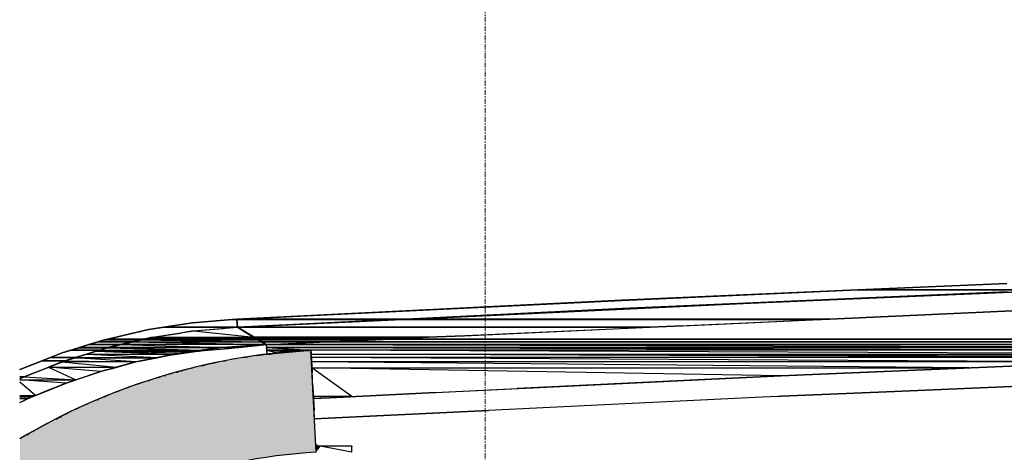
# Model space of a CAD drawing. Header units: millimetres. Extents: x 61846 to 198573, y 13020 to 52988.
# Tile 84 of 150: x 130941 to 133349, y 26126 to 27184. Entities that reach past the tile are written whole.
import ezdxf

# ---------------------------------------------------------------- set-up
doc = ezdxf.new("R2010")
doc.units = ezdxf.units.MM
doc.linetypes.add('Grid Line', pattern=[22.225, 12.7, -3.175, 3.175, -3.175])
for name, color, linetype, lineweight in [('A-COLS', 52, 'Continuous', 35), ('A-ROOF', 132, 'Continuous', 35), ('S-BEAM', 12, 'Continuous', 35), ('S-GRID', 1, 'Continuous', 18)]:
    doc.layers.add(name, color=color, linetype=linetype, lineweight=lineweight)

# ---------------------------------------------------------------- blocks, each defined once
blk = doc.blocks.new('28_PBT_SF_toneeltoren_dakboog_28_PBT_SF_toneeltoren_dakboog as R_2584242 - 28_PBT_SF_toneeltoren_dakboog_28_PBT_SF_toneeltoren_dakboog as R_2584242-313469-GZ lierenkamer 1')
at = {"layer": 'S-BEAM', "color": 250, "lineweight": 25}
for p, q in [((66522.9, 26207.5), (66525.3, 26208.6)), ((66525.3, 26208.6), (66522.9, 26207.5))]:
    blk.add_line(p, q, dxfattribs=at)
blk = doc.blocks.new('28_PBT_SF_toneeltoren_dakboog_28_PBT_SF_toneeltoren_dakboog as R_2584242 - 28_PBT_SF_toneeltoren_dakboog_28_PBT_SF_toneeltoren_dakboog as R_2584242-313473-GZ lierenkamer 1')
blk.add_blockref('28_PBT_SF_toneeltoren_dakboog_28_PBT_SF_toneeltoren_dakboog as R_2584242 - 28_PBT_SF_toneeltoren_dakboog_28_PBT_SF_toneeltoren_dakboog as R_2584242-313469-GZ lierenkamer 1', (0, 0))
blk = doc.blocks.new('28_PBT_SC_staal_H-profiel_gekromd_dak toneeltoren_S355_HE200B_betondak_as 20_3526686 - 28_PBT_SC_staal_H-profiel_gekromd_dak toneeltoren_S355_HE200B_betondak_as 20_3526686-313694-GZ lierenkamer 1')
at = {"layer": 'A-COLS', "color": 250, "lineweight": 25}
for p, q in [((67156, 26142.3), (67156.1, 26144)), ((67159.3, 26142.3), (67156.1, 26144)), ((67156.5, 26132.7), (67159.3, 26142.3)), ((67156.6, 26129.8), (67162.7, 26141.2)), ((67156.7, 26128.7), (67166.3, 26140.8)), ((67162.7, 26141.2), (67159.3, 26142.3)), ((67166.3, 26140.8), (67162.7, 26141.2)), ((67243.8, 26140.8), (67166.3, 26140.8)), ((67243.8, 26125.9), (67166.3, 26140.8)), ((67243.8, 26125.9), (67243.8, 26140.8)), ((67243.8, 26140.8), (67243.8, 26139.3))]:
    blk.add_line(p, q, dxfattribs=at)
blk = doc.blocks.new('28_PBT_SC_staal_H-profiel_gekromd_dak toneeltoren_S355_HE200B_betondak_as 20_3526686 - 28_PBT_SC_staal_H-profiel_gekromd_dak toneeltoren_S355_HE200B_betondak_as 20_3526686-313698-GZ lierenkamer 1')
blk.add_blockref('28_PBT_SC_staal_H-profiel_gekromd_dak toneeltoren_S355_HE200B_betondak_as 20_3526686 - 28_PBT_SC_staal_H-profiel_gekromd_dak toneeltoren_S355_HE200B_betondak_as 20_3526686-313694-GZ lierenkamer 1', (0, 0))
blk = doc.blocks.new('28_PBT_SF_toneeltoren_dakboog_28_PBT_SF_toneeltoren_dakboog as K_20 - 28_PBT_SF_toneeltoren_dakboog_28_PBT_SF_toneeltoren_dakboog as K_20-332820-GZ lierenkamer 1')
at = {"layer": 'S-BEAM', "lineweight": 25}
blk.add_hatch(color=5, dxfattribs=at).paths.add_polyline_path([(66432.2, 25855.7), (66499.3, 25905.4), (66606.9, 25970.3), (66703.9, 26018.2), (66813.1, 26060.3), (66925.5, 26092.5), (67040.4, 26114.4), (67156.8, 26125.9), (67143.5, 26375.5), (67005.2, 26361.9), (66866.4, 26335.3), (66734.9, 26297.8), (66605.2, 26247.9), (66480.4, 26186.5), (66432.2, 26157.2), (66432.2, 25882.6)])
at = {"layer": 'S-BEAM', "color": 250, "lineweight": 25}
blk.add_line((67156.8, 26125.9), (67143.5, 26375.5), dxfattribs=at)
for radius, end in [(1549, 120.857), (1299, 127.6985)]:
    blk.add_arc((67225.9, 24828.7), radius, 93.0503, end, dxfattribs=at)
blk = doc.blocks.new('TadP_A_CON_CONSTRUCTIE_rvt-3-GZ lierenkamer 1')
at = {"layer": 'A-COLS', "color": 10, "lineweight": 18}
blk.add_blockref('28_PBT_SC_staal_H-profiel_gekromd_dak toneeltoren_S355_HE200B_betondak_as 20_3526686 - 28_PBT_SC_staal_H-profiel_gekromd_dak toneeltoren_S355_HE200B_betondak_as 20_3526686-313698-GZ lierenkamer 1', (0, 0), dxfattribs=at)
at = {"layer": 'S-BEAM', "color": 10, "lineweight": 18}
for name in ['28_PBT_SF_toneeltoren_dakboog_28_PBT_SF_toneeltoren_dakboog as K_20 - 28_PBT_SF_toneeltoren_dakboog_28_PBT_SF_toneeltoren_dakboog as K_20-332820-GZ lierenkamer 1', '28_PBT_SF_toneeltoren_dakboog_28_PBT_SF_toneeltoren_dakboog as R_2584242 - 28_PBT_SF_toneeltoren_dakboog_28_PBT_SF_toneeltoren_dakboog as R_2584242-313473-GZ lierenkamer 1']:
    blk.add_blockref(name, (0, 0), dxfattribs=at)
blk = doc.blocks.new('27_NOAHH_Dak_Dak-x 2803383 - 21_10_Baksteen wit halfsteens-162754-GZ lierenkamer 1')
at = {"layer": 'A-ROOF', "color": 250, "lineweight": 25}
for p, q in [((66854, 26442.7), (66746.2, 26425.9)), ((66854, 26442.7), (66784.1, 26431.8)), ((66784.1, 26431.8), (66854, 26442.7)), ((66962.7, 26451.7), (66854, 26442.7)), ((66950.8, 26450.7), (66854, 26442.7)), ((66854, 26442.7), (66950.8, 26450.7)), ((66962.7, 26451.7), (66950.8, 26450.7)), ((66950.8, 26450.7), (66962.7, 26451.7)), ((66950.8, 26450.7), (66962.8, 26450.7)), ((66962.8, 26450.7), (66950.8, 26450.7)), ((66962.7, 26451.7), (66963.7, 26431.7)), ((66962.8, 26450.7), (66963.7, 26431.8)), ((66962.8, 26450.7), (66963.7, 26431.8)), ((66746.2, 26425.9), (66639.8, 26401.3)), ((66746.2, 26425.9), (66647, 26402.9)), ((66647, 26402.9), (66746.2, 26425.9)), ((66784.1, 26431.8), (66746.2, 26425.9)), ((66746.2, 26425.9), (66784.1, 26431.8)), ((66750, 26405.9), (66856.4, 26422.7)), ((66784.1, 26431.8), (66963.7, 26431.8)), ((66963.7, 26431.8), (66784.1, 26431.8)), ((66856.4, 26422.7), (66963.7, 26431.7)), ((66639.8, 26401.3), (66535.6, 26369)), ((66600.6, 26389.1), (66577.7, 26382)), ((66577.7, 26382), (66600.6, 26389.1)), ((66622.6, 26395.9), (66600.6, 26389.1)), ((66600.6, 26389.1), (66622.6, 26395.9)), ((66600.6, 26389.1), (66677.6, 26389.1)), ((66677.6, 26389.1), (66600.6, 26389.1)), ((66637.9, 26400.7), (66622.6, 26395.9)), ((66622.6, 26395.9), (66637.9, 26400.7)), ((66622.6, 26395.9), (66706.9, 26395.9)), ((66706.9, 26395.9), (66622.6, 26395.9)), ((66639.8, 26401.3), (66638, 26400.7)), ((66638, 26400.7), (66639.8, 26401.3)), ((66638, 26400.7), (66727.4, 26400.7)), ((66727.4, 26400.7), (66638, 26400.7)), ((66647, 26402.9), (66639.8, 26401.3)), ((66639.8, 26401.3), (66647, 26402.9)), ((66645.2, 26381.6), (66750, 26405.9)), ((66647, 26402.9), (66737.1, 26402.9)), ((66737.1, 26402.9), (66647, 26402.9)), ((66706.9, 26395.9), (66727.4, 26400.7)), ((66727.4, 26400.7), (66706.9, 26395.9)), ((66746.7, 26405.2), (66750, 26405.9)), ((66750, 26405.9), (66746.7, 26405.2)), ((66750, 26405.9), (66757.3, 26407.1)), ((66757.3, 26407.1), (66750, 26405.9)), ((66535.6, 26369), (66434, 26329.2)), ((66535.6, 26369), (66506.9, 26357.8)), ((66506.9, 26357.8), (66535.6, 26369)), ((66556.6, 26375.5), (66535.6, 26369)), ((66535.6, 26369), (66556.6, 26375.5)), ((66542.3, 26349.7), (66645.2, 26381.6)), ((66576.7, 26381.7), (66556.6, 26375.5)), ((66556.6, 26375.5), (66576.7, 26381.7)), ((66556.6, 26375.5), (66625.6, 26375.5)), ((66625.6, 26375.5), (66556.6, 26375.5)), ((66577.2, 26381.9), (66576.7, 26381.7)), ((66576.7, 26381.7), (66577.2, 26381.9)), ((66576.7, 26381.7), (66645.8, 26381.7)), ((66645.8, 26381.7), (66576.7, 26381.7)), ((66577.7, 26382), (66577.2, 26381.9)), ((66577.2, 26381.9), (66577.7, 26382)), ((66577.2, 26381.9), (66646.4, 26381.9)), ((66646.4, 26381.9), (66577.2, 26381.9)), ((66577.7, 26382), (66647.1, 26382)), ((66647.1, 26382), (66577.7, 26382)), ((66486.7, 26349.8), (66434, 26329.2)), ((66434, 26329.2), (66486.7, 26349.8)), ((66442.1, 26310.5), (66542.3, 26349.7)), ((66506.9, 26357.8), (66486.7, 26349.8)), ((66486.7, 26349.8), (66506.9, 26357.8)), ((66486.7, 26349.8), (66542.8, 26349.8)), ((66542.8, 26349.8), (66486.7, 26349.8)), ((66506.9, 26357.8), (66568.2, 26357.8)), ((66568.2, 26357.8), (66506.9, 26357.8)), ((66434, 26329.2), (66432.2, 26328.4)), ((66434, 26329.2), (66432.2, 26328.4)), ((66432.2, 26328.4), (66434, 26329.2)), ((66432.2, 26310.6), (66442.4, 26310.6)), ((66442.4, 26310.6), (66432.2, 26310.6)), ((66432.2, 26305.8), (66442.1, 26310.5))]:
    blk.add_line(p, q, dxfattribs=at)
blk = doc.blocks.new('27_NOAHH_Dak_Dak-x 2803383 - 21_10_Hout-162750-GZ lierenkamer 1')
at = {"layer": 'A-ROOF', "color": 250, "lineweight": 25}
for p, q in [((66752.4, 26406.3), (66824.4, 26417.6)), ((66757.3, 26407.1), (66856.4, 26422.7)), ((66757.3, 26407.1), (66856.4, 26422.7)), ((66757.3, 26407.1), (66824.4, 26417.6)), ((66856.4, 26422.7), (66824.4, 26417.6)), ((66856.4, 26422.7), (66963.7, 26431.7)), ((66856.4, 26422.7), (66963.7, 26431.7)), ((66856.4, 26422.7), (66929, 26428.8)), ((66856.4, 26422.7), (66929, 26428.8)), ((66856.4, 26422.7), (67004.5, 26407.1)), ((66963.7, 26431.7), (66929, 26428.8)), ((66963.7, 26431.7), (66976.9, 26423.7)), ((66963.7, 26431.7), (67001.8, 26408.7)), ((66977.9, 26423.1), (66976.9, 26423.7)), ((67006.5, 26405.9), (66976.9, 26423.7)), ((66976.9, 26423.7), (67003, 26408)), ((66977.9, 26423.1), (66979.1, 26422.4)), ((67007.7, 26405.2), (66977.9, 26423.1)), ((66979.1, 26422.4), (67027, 26393.6)), ((67007.7, 26405.2), (66979.1, 26422.4)), ((67011.4, 26402.9), (66979.1, 26422.4)), ((66646.5, 26381.9), (66677.7, 26389.1)), ((66677.7, 26389.1), (66647.1, 26382)), ((66655.2, 26383.9), (66737.1, 26402.9)), ((66655.2, 26383.9), (66677.7, 26389.1)), ((66655.2, 26383.9), (66674.9, 26388.5)), ((66745.9, 26405), (66674.9, 26388.5)), ((66737.1, 26402.9), (66674.9, 26388.5)), ((66677.7, 26389.1), (66737.1, 26402.9)), ((66737.1, 26402.9), (66677.7, 26389.1)), ((66677.7, 26389.1), (66733.9, 26402.2)), ((66727.5, 26400.7), (66677.7, 26389.1)), ((66706.9, 26395.9), (66677.7, 26389.1)), ((66706.9, 26395.9), (66677.7, 26389.1)), ((67034.3, 26389.1), (66677.7, 26389.1)), ((66677.7, 26389.1), (66927.3, 26382.4)), ((66677.7, 26389.1), (66924.5, 26382)), ((66706.9, 26395.9), (66727.4, 26400.7)), ((66727.5, 26400.7), (66706.9, 26395.9)), ((66706.9, 26395.9), (66727.4, 26400.7)), ((66727.4, 26400.7), (66706.9, 26395.9)), ((66706.9, 26395.9), (66727.4, 26400.7)), ((66706.9, 26395.9), (67023, 26395.9)), ((66706.9, 26395.9), (67034.3, 26389.1)), ((66727.5, 26400.7), (66733.9, 26402.2)), ((66727.5, 26400.7), (67015.1, 26400.7)), ((66727.5, 26400.7), (67023, 26395.9)), ((66733.9, 26402.2), (66737.1, 26402.9)), ((66733.9, 26402.2), (67012.6, 26402.2)), ((66733.9, 26402.2), (67015.2, 26400.7)), ((66746.7, 26405.2), (66737.1, 26402.9)), ((66745.9, 26405), (66737.1, 26402.9)), ((66737.1, 26402.9), (67011.3, 26402.9)), ((66737.1, 26402.9), (67012.6, 26402.2)), ((66749, 26405.7), (66745.9, 26405)), ((66746.7, 26405.2), (66745.9, 26405)), ((66746.7, 26405.2), (66757.3, 26407.1)), ((66746.7, 26405.2), (66750, 26405.9)), ((66750, 26405.9), (66746.7, 26405.2)), ((66749, 26405.7), (66746.7, 26405.2)), ((66746.7, 26405.2), (67007.6, 26405.2)), ((66746.7, 26405.2), (67011.4, 26402.9)), ((66750, 26405.9), (66749, 26405.7)), ((66757.3, 26407.1), (66750, 26405.9)), ((66750, 26405.9), (66752.4, 26406.3)), ((66750, 26405.9), (66752.4, 26406.3)), ((66757.3, 26407.1), (66752.4, 26406.3)), ((66757.3, 26407.1), (67007.6, 26405.2)), ((66757.3, 26407.1), (67004.5, 26407.1)), ((67034.4, 26389.1), (66927.3, 26382.4)), ((66927.3, 26382.4), (67034.4, 26389.1)), ((67034.4, 26389.1), (66960.2, 26384.5)), ((66960.2, 26384.5), (67034.4, 26389.1)), ((67011.4, 26402.9), (67034.4, 26389.1)), ((67011.4, 26402.9), (67027, 26393.6)), ((67023, 26396), (67015.2, 26400.7)), ((67015.2, 26400.7), (67023, 26396)), ((67015.2, 26400.7), (67023, 26396)), ((67023, 26396), (67015.2, 26400.7)), ((67023, 26396), (67015.2, 26400.7)), ((67034.4, 26389.1), (67025.9, 26394.2)), ((67034.4, 26389.1), (67027, 26393.6)), ((67034.4, 26389.1), (67028.1, 26392.9)), ((66542.3, 26349.7), (66645.2, 26381.6)), ((66542.3, 26349.7), (66594.8, 26366)), ((66594.8, 26366), (66568.3, 26357.8)), ((66573.1, 26359.2), (66645.2, 26381.6)), ((66573.1, 26359.2), (66645.2, 26381.6)), ((66594.8, 26366), (66645.2, 26381.6)), ((66625.6, 26375.5), (66594.8, 26366)), ((66618.7, 26373.4), (66594.8, 26366)), ((66594.8, 26366), (66809.5, 26366)), ((66594.8, 26366), (66769.3, 26357.8)), ((66618.7, 26373.4), (66625.6, 26375.5)), ((66820.9, 26368.3), (66618.7, 26373.4)), ((66618.7, 26373.4), (66859.2, 26373.4)), ((66618.7, 26373.4), (66809.5, 26366)), ((66625.6, 26375.5), (66645.2, 26381.6)), ((66625.6, 26375.5), (66875.5, 26375.5)), ((66625.6, 26375.5), (66859.2, 26373.4)), ((66646.5, 26381.9), (66645.2, 26381.6)), ((66646.5, 26381.9), (66645.2, 26381.6)), ((66645.6, 26381.7), (66645.2, 26381.6)), ((66645.2, 26381.6), (66875.5, 26375.5)), ((66645.6, 26381.7), (66655.2, 26383.9)), ((66646.5, 26381.9), (66645.6, 26381.7)), ((66646.5, 26381.9), (66655.2, 26383.9)), ((66646.5, 26381.9), (66647.1, 26382)), ((66646.5, 26381.9), (66923.4, 26381.9)), ((66646.5, 26381.9), (66875.5, 26375.5)), ((66923.4, 26381.9), (66647.1, 26382)), ((66647.1, 26382), (66924.5, 26382)), ((66809.1, 26365.9), (66715.7, 26346.8)), ((66820.9, 26368.3), (66745.5, 26352.9)), ((66820.9, 26368.3), (66745.5, 26352.9)), ((66820.9, 26368.3), (66809.5, 26365.9)), ((66820.9, 26368.3), (66809.5, 26365.9)), ((66820.9, 26368.3), (66809.6, 26366)), ((66923.4, 26381.9), (66820.9, 26368.3)), ((66923.4, 26381.9), (66820.9, 26368.3)), ((66820.9, 26368.3), (66875.5, 26375.5)), ((66820.9, 26368.3), (66859.2, 26373.4)), ((66851.5, 26372.3), (66820.9, 26368.3)), ((66923.4, 26381.9), (66851.5, 26372.3)), ((66851.5, 26372.3), (66852.7, 26372.5)), ((66927.3, 26382.4), (66852.7, 26372.5)), ((66852.7, 26372.5), (66927.3, 26382.4)), ((66923.4, 26381.9), (66852.7, 26372.5)), ((66875.5, 26375.5), (66859.2, 26373.4)), ((66923.4, 26381.9), (66875.5, 26375.5)), ((66923.4, 26381.9), (66927.3, 26382.4)), ((66923.4, 26381.9), (66924.5, 26382)), ((66927.3, 26382.4), (66924.5, 26382)), ((66927.3, 26382.4), (66960.2, 26384.5)), ((66442.1, 26310.5), (66542.3, 26349.7)), ((66442.1, 26310.5), (66534.9, 26346.8)), ((66469.4, 26321.2), (66542.3, 26349.7)), ((66469.4, 26321.2), (66542.3, 26349.7)), ((66534.9, 26346.8), (66501.8, 26333.8)), ((66542.3, 26349.7), (66534.9, 26346.8)), ((66715.6, 26346.8), (66534.9, 26346.8)), ((66534.9, 26346.8), (66668, 26333.9)), ((66573.1, 26359.2), (66542.3, 26349.7)), ((66573.1, 26359.2), (66542.3, 26349.7)), ((66542.3, 26349.7), (66568.3, 26357.8)), ((66542.3, 26349.7), (66566.9, 26357.3)), ((66542.3, 26349.7), (66715.6, 26346.8)), ((66568.3, 26357.8), (66566.9, 26357.3)), ((66715.6, 26346.8), (66566.9, 26357.3)), ((66566.9, 26357.3), (66767.3, 26357.3)), ((66568.3, 26357.8), (66769.3, 26357.8)), ((66568.3, 26357.8), (66767.3, 26357.3)), ((66715.7, 26346.8), (66652.9, 26329.7)), ((66769.3, 26357.7), (66715.7, 26346.8)), ((66715.7, 26346.8), (66769.3, 26357.7)), ((66715.7, 26346.8), (66769.3, 26357.7)), ((66715.7, 26346.8), (66767.3, 26357.3)), ((66715.7, 26346.8), (66745.5, 26352.9)), ((66769.3, 26357.7), (66767.3, 26357.3)), ((66442.1, 26310.5), (66501.8, 26333.8)), ((66469.4, 26321.2), (66442.1, 26310.5)), ((66469.4, 26321.2), (66442.1, 26310.5)), ((66629.5, 26323.4), (66501.8, 26333.8)), ((66501.8, 26333.8), (66668, 26333.8)), ((66501.8, 26333.8), (66568.8, 26303.1)), ((66629.5, 26323.4), (66567, 26302.5)), ((66629.5, 26323.4), (66652.9, 26329.7)), ((66432.2, 26305.8), (66442.1, 26310.5)), ((66432.2, 26305.8), (66442.1, 26310.5)), ((66442.1, 26310.5), (66432.2, 26305.8)), ((66432.2, 26305.8), (66442.1, 26310.5)), ((66432.2, 26303.1), (66568.7, 26303.1)), ((66544.8, 26295.1), (66432.2, 26302.7)), ((66432.2, 26298.1), (66470.1, 26265.2)), ((66442.1, 26310.5), (66568.8, 26303.1)), ((66544.8, 26295), (66483, 26270.3)), ((66544.8, 26295), (66567, 26302.5)), ((66461.9, 26261.9), (66483, 26270.3)), ((66432.2, 26265.1), (66470, 26265.1)), ((66462.3, 26262), (66432.2, 26262.8)), ((66432.2, 26262), (66462.3, 26262)), ((66461.9, 26261.9), (66432.2, 26248)), ((66432.2, 26261.9), (66461.9, 26261.9)), ((66432.2, 26258.3), (66452.4, 26257.5)), ((66432.2, 26257.5), (66452.4, 26257.5))]:
    blk.add_line(p, q, dxfattribs=at)
blk = doc.blocks.new('27_NOAHH_Dak_Dak-x 2803383 - 27_10_Kunststof-162746-GZ lierenkamer 1')
at = {"layer": 'A-ROOF', "color": 250, "lineweight": 25}
for p, q in [((66966.4, 26381.9), (67013.7, 26386.9)), ((66966.4, 26381.9), (67013.7, 26386.9)), ((67034.4, 26389.1), (67013.7, 26386.9)), ((67013.7, 26386.9), (67034.4, 26389.1)), ((67034.4, 26389.1), (67034.7, 26381.8)), ((67034.4, 26389.1), (67034.7, 26381.8)), ((66741.5, 26351.9), (66798.4, 26363.3)), ((66741.5, 26351.9), (66798.4, 26363.3)), ((66804.3, 26364.2), (66798.4, 26363.3)), ((66798.4, 26363.3), (66804.3, 26364.2)), ((66861.5, 26372.2), (66804.3, 26364.2)), ((66804.3, 26364.2), (66861.5, 26372.2)), ((66881.9, 26375), (66861.5, 26372.2)), ((66861.5, 26372.2), (66881.9, 26375)), ((66881.9, 26375), (66883.7, 26375.2)), ((66881.9, 26375), (66883.7, 26375.2)), ((66883.7, 26375.2), (66941.9, 26379.9)), ((66883.7, 26375.2), (66941.9, 26379.9)), ((66965.9, 26381.9), (66941.9, 26379.9)), ((66941.9, 26379.9), (66965.9, 26381.9)), ((66965.9, 26381.9), (66966.4, 26381.9)), ((66965.9, 26381.9), (66966.4, 26381.9)), ((67008.5, 26362.4), (67017, 26363.5)), ((67017, 26363.5), (67008.5, 26362.4)), ((67017, 26363.5), (67035.5, 26366)), ((67035.5, 26366), (67017, 26363.5)), ((67034.7, 26381.8), (67035.5, 26366)), ((67034.7, 26381.8), (67035.5, 26366)), ((66655.3, 26330.4), (66715.7, 26346.8)), ((66655.3, 26330.4), (66715.7, 26346.8)), ((66732.6, 26350.2), (66715.7, 26346.8)), ((66715.7, 26346.8), (66732.6, 26350.2)), ((66741.5, 26351.9), (66732.6, 26350.2)), ((66732.6, 26350.2), (66741.5, 26351.9)), ((66875.2, 26337.5), (66883.1, 26339.2)), ((66883.1, 26339.2), (66875.2, 26337.5)), ((66901.7, 26343.4), (66883.1, 26339.2)), ((66901.7, 26343.4), (66883.1, 26339.2)), ((66906.7, 26344.4), (66901.7, 26343.4)), ((66906.7, 26344.4), (66901.7, 26343.4)), ((66906.7, 26344.4), (66909.7, 26345)), ((66909.7, 26345), (66906.7, 26344.4)), ((66928.3, 26348.8), (66909.7, 26345)), ((66928.3, 26348.8), (66909.7, 26345)), ((66928.3, 26348.8), (66936.4, 26350.4)), ((66936.4, 26350.4), (66928.3, 26348.8)), ((66955, 26353.8), (66936.4, 26350.4)), ((66955, 26353.8), (66936.4, 26350.4)), ((66962.1, 26355), (66955, 26353.8)), ((66962.1, 26355), (66955, 26353.8)), ((66962.1, 26355), (66963.2, 26355.2)), ((66963.2, 26355.2), (66962.1, 26355)), ((66981.7, 26358.3), (66963.2, 26355.2)), ((66981.7, 26358.3), (66963.2, 26355.2)), ((66981.7, 26358.3), (66990.1, 26359.6)), ((66990.1, 26359.6), (66981.7, 26358.3)), ((67008.5, 26362.4), (66990.1, 26359.6)), ((67008.5, 26362.4), (66990.1, 26359.6)), ((66568.8, 26303.1), (66629.5, 26323.4)), ((66568.8, 26303.1), (66629.5, 26323.4)), ((66640.8, 26326.5), (66629.5, 26323.4)), ((66629.5, 26323.4), (66640.8, 26326.5)), ((66655.3, 26330.4), (66640.8, 26326.5)), ((66640.8, 26326.5), (66655.3, 26330.4)), ((66796.5, 26317), (66777.7, 26311.4)), ((66796.5, 26317), (66777.7, 26311.4)), ((66796.5, 26317), (66803.9, 26319)), ((66803.9, 26319), (66796.5, 26317)), ((66822.6, 26324.3), (66803.9, 26319)), ((66822.6, 26324.3), (66803.9, 26319)), ((66822.6, 26324.3), (66830.2, 26326.2)), ((66830.2, 26326.2), (66822.6, 26324.3)), ((66848.8, 26331.1), (66830.2, 26326.2)), ((66848.8, 26331.1), (66830.2, 26326.2)), ((66852.3, 26331.9), (66848.8, 26331.1)), ((66852.3, 26331.9), (66848.8, 26331.1)), ((66852.3, 26331.9), (66856.6, 26333)), ((66856.6, 26333), (66852.3, 26331.9)), ((66875.2, 26337.5), (66856.6, 26333)), ((66875.2, 26337.5), (66856.6, 26333)), ((66484.6, 26270.9), (66544.8, 26295)), ((66484.6, 26270.9), (66544.8, 26295)), ((66568.8, 26303.1), (66544.8, 26295)), ((66544.8, 26295), (66568.8, 26303.1)), ((66718.9, 26292.4), (66700.3, 26285.7)), ((66718.9, 26292.4), (66700.3, 26285.7)), ((66718.9, 26292.4), (66725.9, 26294.7)), ((66725.9, 26294.7), (66718.9, 26292.4)), ((66744.6, 26301), (66725.9, 26294.7)), ((66744.6, 26301), (66725.9, 26294.7)), ((66744.6, 26301), (66751.8, 26303.3)), ((66751.8, 26303.3), (66744.6, 26301)), ((66770.4, 26309.2), (66751.8, 26303.3)), ((66770.4, 26309.2), (66751.8, 26303.3)), ((66770.4, 26309.2), (66777.7, 26311.4)), ((66777.7, 26311.4), (66770.4, 26309.2)), ((66484.6, 26270.9), (66462, 26261.9)), ((66462, 26261.9), (66484.6, 26270.9)), ((66642.7, 26263.7), (66649.4, 26266.4)), ((66649.4, 26266.4), (66642.7, 26263.7)), ((66667.9, 26273.7), (66649.4, 26266.4)), ((66667.9, 26273.7), (66649.4, 26266.4)), ((66667.9, 26273.7), (66674.8, 26276.3)), ((66674.8, 26276.3), (66667.9, 26273.7)), ((66693.3, 26283.3), (66674.8, 26276.3)), ((66693.3, 26283.3), (66674.8, 26276.3)), ((66693.3, 26283.3), (66700.3, 26285.7)), ((66700.3, 26285.7), (66693.3, 26283.3)), ((66432.2, 26248), (66459.4, 26260.7)), ((66432.2, 26248), (66459.4, 26260.7)), ((66452.5, 26257.5), (66459.4, 26260.7)), ((66461.9, 26261.9), (66459.4, 26260.7)), ((66459.4, 26260.7), (66461.9, 26261.9)), ((66461.9, 26261.9), (66462, 26261.9)), ((66461.9, 26261.9), (66462, 26261.9)), ((66592.8, 26242.4), (66574.5, 26234)), ((66592.8, 26242.4), (66574.5, 26234)), ((66592.8, 26242.4), (66599.3, 26245.2)), ((66599.3, 26245.2), (66592.8, 26242.4)), ((66617.6, 26253.3), (66599.3, 26245.2)), ((66617.6, 26253.3), (66599.3, 26245.2)), ((66617.6, 26253.3), (66624.3, 26256)), ((66624.3, 26256), (66617.6, 26253.3)), ((66642.7, 26263.7), (66624.3, 26256)), ((66642.7, 26263.7), (66624.3, 26256)), ((66543.7, 26219.3), (66525.6, 26210.3)), ((66543.7, 26219.3), (66525.6, 26210.3)), ((66543.7, 26219.3), (66550, 26222.4)), ((66550, 26222.4), (66543.7, 26219.3)), ((66568.1, 26231.1), (66550, 26222.4)), ((66568.1, 26231.1), (66550, 26222.4)), ((66568.1, 26231.1), (66574.5, 26234)), ((66574.5, 26234), (66568.1, 26231.1)), ((66495.4, 26194.6), (66477.5, 26184.9)), ((66495.4, 26194.6), (66477.5, 26184.9)), ((66495.4, 26194.6), (66501.5, 26197.8)), ((66501.5, 26197.8), (66495.4, 26194.6)), ((66519.4, 26207.2), (66501.5, 26197.8)), ((66519.4, 26207.2), (66501.5, 26197.8)), ((66519.6, 26207.3), (66519.4, 26207.2)), ((66519.6, 26207.3), (66519.4, 26207.2)), ((66519.6, 26207.3), (66522.1, 26208.6)), ((66522.1, 26208.6), (66519.6, 26207.3)), ((66522.1, 26208.6), (66525.6, 26210.3)), ((66525.6, 26210.3), (66522.1, 26208.6)), ((66448.6, 26168.5), (66453.8, 26171.5)), ((66453.8, 26171.5), (66448.6, 26168.5)), ((66453.8, 26171.5), (66453.9, 26171.5)), ((66453.9, 26171.5), (66453.8, 26171.5)), ((66471.6, 26181.6), (66453.9, 26171.5)), ((66471.6, 26181.6), (66453.9, 26171.5)), ((66471.6, 26181.6), (66477.5, 26184.9)), ((66477.5, 26184.9), (66471.6, 26181.6)), ((66448, 26168.2), (66432.2, 26158.8)), ((66448, 26168.2), (66432.2, 26158.8)), ((66448.6, 26168.5), (66448, 26168.2)), ((66448.6, 26168.5), (66448, 26168.2))]:
    blk.add_line(p, q, dxfattribs=at)
blk = doc.blocks.new('27_NOAHH_Dak_Dak-x 2803383 - 27_10_Metaal_Aluminium-162742-GZ lierenkamer 1')
at = {"layer": 'A-ROOF', "color": 250, "lineweight": 25}
for p, q in [((68845.6, 26538.7), (67904.1, 26497.5)), ((68845.6, 26538.7), (68481, 26522.8)), ((68481, 26522.8), (68845.6, 26538.7)), ((68481, 26522.8), (67904.1, 26497.5)), ((67904.1, 26497.5), (68481, 26522.8)), ((67904.8, 26477.5), (68846.1, 26518.7)), ((67904.8, 26477.5), (68846.1, 26518.7)), ((68846.1, 26518.7), (67904.8, 26477.5)), ((68950.3, 26522.8), (68481, 26522.8)), ((68481, 26522.8), (68950.3, 26522.8)), ((67904.1, 26497.5), (66962.7, 26451.7)), ((67904.1, 26497.5), (66965.7, 26451.8)), ((66965.7, 26451.8), (67904.1, 26497.5)), ((66963.7, 26431.7), (67904.8, 26477.5)), ((67376.8, 26451.8), (67904.8, 26477.5)), ((67904.8, 26477.5), (67376.8, 26451.8)), ((66965.7, 26451.8), (66962.7, 26451.7)), ((66962.7, 26451.7), (66965.7, 26451.8)), ((66962.7, 26451.7), (66963.7, 26431.7)), ((66962.7, 26451.7), (66962.8, 26450.7)), ((67373.8, 26451.7), (66962.7, 26451.7)), ((66962.8, 26450.7), (66962.7, 26451.7)), ((66962.7, 26451.7), (67373.8, 26451.7)), ((66962.8, 26450.7), (66963.7, 26431.8)), ((66963.7, 26431.8), (66962.8, 26450.7)), ((66962.8, 26450.7), (67353.7, 26450.7)), ((67353.7, 26450.7), (66962.8, 26450.7)), ((67376.8, 26451.8), (66965.7, 26451.8)), ((66965.7, 26451.8), (67376.8, 26451.8)), ((67352, 26450.6), (67353.7, 26450.7)), ((67353.7, 26450.7), (67352, 26450.6)), ((67353.7, 26450.7), (67373.8, 26451.7)), ((67373.8, 26451.7), (67353.7, 26450.7)), ((67373.8, 26451.7), (67376.8, 26451.8)), ((67376.8, 26451.8), (67373.8, 26451.7)), ((66966.5, 26431.8), (66963.7, 26431.8)), ((66963.7, 26431.8), (66966.5, 26431.8))]:
    blk.add_line(p, q, dxfattribs=at)
blk = doc.blocks.new('27_NOAHH_Dak_Dak-x 2803383 - 21_10_Hout-162738-GZ lierenkamer 1')
at = {"layer": 'A-ROOF', "color": 250, "lineweight": 25}
for p, q in [((67034.4, 26389.1), (70275.4, 26536.5)), ((68218.5, 26490.9), (69323.6, 26536.5)), ((69323.6, 26536.5), (68218.5, 26490.9)), ((69323.6, 26536.5), (68218.5, 26490.9)), ((68218.5, 26490.9), (66963.7, 26431.7)), ((67390.5, 26451.8), (68218.5, 26490.9)), ((68218.5, 26490.9), (67390.5, 26451.8)), ((67366.6, 26450.7), (66966.7, 26431.8)), ((66966.7, 26431.8), (67366.6, 26450.7)), ((67387.4, 26451.7), (67366.6, 26450.7)), ((67366.6, 26450.7), (67387.4, 26451.7)), ((68388, 26450.7), (67366.6, 26450.7)), ((67366.6, 26450.7), (68388, 26450.7)), ((67390.5, 26451.8), (67387.4, 26451.7)), ((67387.4, 26451.7), (67390.5, 26451.8)), ((67387.4, 26451.7), (68409.6, 26451.7)), ((68409.6, 26451.7), (67387.4, 26451.7)), ((68412.7, 26451.8), (67390.5, 26451.8)), ((67390.5, 26451.8), (68412.7, 26451.8)), ((66966.7, 26431.8), (66963.7, 26431.7)), ((66963.7, 26431.7), (66966.7, 26431.8)), ((67004.5, 26407.1), (66963.7, 26431.7)), ((67034.4, 26389.1), (66963.7, 26431.7)), ((67004.5, 26407.1), (66963.7, 26431.7)), ((66963.7, 26431.7), (67970, 26431.7)), ((67970, 26431.7), (66963.7, 26431.7)), ((66966.7, 26431.8), (67973.1, 26431.8)), ((67973.1, 26431.8), (66966.7, 26431.8)), ((67007.7, 26405.2), (67004.5, 26407.1)), ((67007.7, 26405.2), (67004.5, 26407.1)), ((67004.5, 26407.1), (67429.2, 26407.1)), ((67429.2, 26407.1), (67004.5, 26407.1)), ((67011.4, 26402.9), (67007.7, 26405.2)), ((67011.4, 26402.9), (67007.7, 26405.2)), ((67007.7, 26405.2), (67387.1, 26405.2)), ((67387.1, 26405.2), (67007.7, 26405.2)), ((67012.7, 26402.2), (67011.4, 26402.9)), ((67012.7, 26402.2), (67011.4, 26402.9)), ((67011.4, 26402.9), (67338.2, 26402.9)), ((67338.2, 26402.9), (67011.4, 26402.9)), ((67015.2, 26400.7), (67012.7, 26402.2)), ((67015.2, 26400.7), (67012.7, 26402.2)), ((67012.7, 26402.2), (67321.9, 26402.2)), ((67321.9, 26402.2), (67012.7, 26402.2)), ((67023, 26396), (67015.2, 26400.7)), ((67023, 26396), (67015.2, 26400.7)), ((67015.2, 26400.7), (67288.8, 26400.7)), ((67288.8, 26400.7), (67015.2, 26400.7)), ((67034.4, 26389.1), (67023.1, 26395.9)), ((67034.4, 26389.1), (67023.1, 26395.9)), ((67023.1, 26395.9), (67183.8, 26395.9)), ((67183.8, 26395.9), (67023.1, 26395.9))]:
    blk.add_line(p, q, dxfattribs=at)
blk = doc.blocks.new('27_NOAHH_Dak_Dak-x 2803383 - 27_10_Kunststof-162734-GZ lierenkamer 1')
at = {"layer": 'A-ROOF', "color": 250, "lineweight": 25}
for p, q in [((67042, 26389.5), (67034.4, 26389.1)), ((67034.4, 26389.1), (67042, 26389.5)), ((67034.4, 26389.1), (70040.9, 26389.5)), ((67034.4, 26389), (67034.4, 26389.1)), ((67034.4, 26389.1), (67034.4, 26389)), ((67034.4, 26389.1), (67034.8, 26380.2)), ((67034.4, 26389.1), (67034.5, 26386.8)), ((67034.4, 26389.1), (70198, 26389.1)), ((67034.4, 26389.1), (70002.1, 26382)), ((67034.4, 26389), (67034.8, 26380.2)), ((70040.9, 26389.5), (67042, 26389.5)), ((67183.9, 26395.9), (67191.9, 26396.3)), ((67183.9, 26395.9), (67191.9, 26396.3)), ((70227.4, 26395.9), (67183.9, 26395.9)), ((70227.4, 26395.9), (67183.9, 26395.9)), ((67191.9, 26396.3), (67338.3, 26402.9)), ((67191.9, 26396.3), (67338.3, 26402.9)), ((67338.3, 26402.9), (70238.3, 26402.9)), ((67338.3, 26402.9), (70238.3, 26402.9)), ((67034.8, 26380.2), (67034.7, 26382)), ((69998.1, 26381.9), (67034.7, 26382)), ((67034.7, 26382), (70002.1, 26382)), ((67034.8, 26380.2), (67034.7, 26381.9)), ((67034.7, 26381.9), (67034.8, 26380)), ((67034.7, 26381.9), (69822.4, 26375.5)), ((67034.7, 26381.9), (67143.5, 26375.5)), ((67034.7, 26381.9), (69998.1, 26381.9)), ((67034.8, 26380.2), (67034.8, 26380)), ((67034.8, 26380), (67035.2, 26373.7)), ((67035.1, 26375.5), (67143.5, 26375.5)), ((67035.1, 26375.5), (67089.4, 26371.7)), ((67035.1, 26375.5), (67116.4, 26373.8)), ((67035.1, 26375.5), (67062.4, 26369.1)), ((67035.2, 26373.7), (67035.5, 26366)), ((67035.5, 26366), (67062.4, 26369.1)), ((67035.5, 26366), (67062.4, 26369.1)), ((67035.5, 26366), (67044.1, 26366.9)), ((67062.4, 26369.1), (67044.1, 26366.9)), ((67062.4, 26369.1), (67044.1, 26366.9)), ((67062.4, 26369.1), (67089.4, 26371.7)), ((67089.4, 26371.7), (67062.4, 26369.1)), ((67062.4, 26369.1), (67071, 26369.9)), ((67071, 26369.9), (67089.4, 26371.7)), ((67071, 26369.9), (67089.4, 26371.7)), ((67089.4, 26371.7), (67116.4, 26373.8)), ((67089.4, 26371.7), (67116.4, 26373.8)), ((67089.4, 26371.7), (67098.1, 26372.4)), ((67098.1, 26372.4), (67116.4, 26373.8)), ((67098.1, 26372.4), (67116.4, 26373.8)), ((67143.4, 26375.5), (67116.4, 26373.8)), ((67143.5, 26375.5), (67116.4, 26373.8)), ((67143.4, 26375.5), (67116.4, 26373.8)), ((67116.4, 26373.8), (67138.2, 26375.2)), ((67143.5, 26375.5), (67138.2, 26375.2)), ((67143.5, 26375.5), (67138.2, 26375.2)), ((67143.5, 26375.5), (67144, 26366)), ((67144.8, 26352.5), (67143.5, 26375.5)), ((69558.8, 26366), (67143.5, 26375.5)), ((69822.4, 26375.5), (67143.5, 26375.5)), ((67144.5, 26357.8), (67144, 26366)), ((67144.1, 26364.9), (67144, 26366)), ((69347.4, 26357.8), (67144, 26366)), ((69435.8, 26361.5), (67144, 26366)), ((67144, 26366), (69558.8, 26366)), ((67144.1, 26364.9), (67144, 26366)), ((67144.2, 26362.4), (67144.8, 26352.5)), ((69088.8, 26346.8), (67144.5, 26357.8)), ((69347.4, 26357.8), (67144.5, 26357.8)), ((67144.8, 26352.5), (67145.7, 26334.5)), ((67144.8, 26352.2), (67145.7, 26334.5)), ((68753.2, 26332.5), (67145.1, 26346.8)), ((69088.8, 26346.8), (67145.1, 26346.8)), ((68749.7, 26332.4), (68972.6, 26341.9)), ((67145.7, 26334.5), (67146.4, 26322.1)), ((67243.9, 26262), (67145.8, 26332.5)), ((68292.5, 26313), (67145.8, 26332.5)), ((67145.8, 26332.5), (68753.2, 26332.5)), ((67147.1, 26308.7), (67146.4, 26322.1)), ((68524.2, 26322.8), (68292.7, 26313)), ((68524.2, 26322.8), (68749.7, 26332.4)), ((67147.8, 26295.2), (67147.1, 26308.7)), ((67147.8, 26295.2), (67149.7, 26258.9)), ((68292.7, 26313), (67648, 26281.7)), ((67180.3, 26258.9), (67648, 26281.7)), ((67243.8, 26262), (67149.6, 26262)), ((67149.6, 26262), (67149.7, 26258.9)), ((67149.6, 26262), (67149.8, 26257.5)), ((67149.7, 26258.9), (67149.8, 26257.5)), ((67180.3, 26258.9), (67149.8, 26257.5))]:
    blk.add_line(p, q, dxfattribs=at)
blk = doc.blocks.new('27_NOAHH_Dak_Dak-x 2803383 - 27_10_Metaal_Aluminium-162730-GZ lierenkamer 1')
at = {"layer": 'A-ROOF', "color": 250, "lineweight": 25}
for p, q in [((69073.7, 26346.1), (68292.7, 26313)), ((68292.7, 26313), (69073.7, 26346.1)), ((67448.5, 26272), (67888.6, 26293.4)), ((67448.5, 26272), (67888.6, 26293.4)), ((68292.7, 26313), (67888.6, 26293.4)), ((67888.6, 26293.4), (68292.7, 26313)), ((68570.5, 26274.7), (69021.2, 26293.9)), ((69021.2, 26293.9), (68570.5, 26274.7)), ((67448.5, 26272), (67189.9, 26259.4)), ((67189.9, 26259.4), (67448.5, 26272)), ((68294.4, 26263), (68570.5, 26274.7)), ((68570.5, 26274.7), (68294.4, 26263)), ((67189.9, 26259.4), (67149.8, 26257.5)), ((67149.8, 26257.5), (67189.9, 26259.4)), ((67149.8, 26257.5), (67151.4, 26228.2)), ((67151.4, 26228.2), (67149.8, 26257.5)), ((68247, 26260.7), (67577.5, 26228.2)), ((68247, 26260.7), (67577.5, 26228.2)), ((68285.7, 26262.6), (68247, 26260.7)), ((68285.7, 26262.6), (68247, 26260.7)), ((68285.7, 26262.6), (68294.4, 26263)), ((68294.4, 26263), (68285.7, 26262.6)), ((67152.4, 26209.2), (67151.4, 26228.2)), ((67152.4, 26209.2), (67151.4, 26228.2)), ((67186.1, 26209.2), (67577.5, 26228.2)), ((67577.5, 26228.2), (67186.1, 26209.2)), ((67152.5, 26207.5), (67152.4, 26209.2)), ((67152.5, 26207.5), (67152.4, 26209.2)), ((67152.5, 26207.5), (67186.1, 26209.2)), ((67186.1, 26209.2), (67152.5, 26207.5))]:
    blk.add_line(p, q, dxfattribs=at)
blk = doc.blocks.new('27_NOAHH_Dak_Dak-x 2803383 - 27_NOAHH_Dak_Dak-x 2803383-162722-GZ lierenkamer 1')
for name in ['27_NOAHH_Dak_Dak-x 2803383 - 27_10_Metaal_Aluminium-162742-GZ lierenkamer 1', '27_NOAHH_Dak_Dak-x 2803383 - 21_10_Hout-162738-GZ lierenkamer 1', '27_NOAHH_Dak_Dak-x 2803383 - 21_10_Baksteen wit halfsteens-162754-GZ lierenkamer 1', '27_NOAHH_Dak_Dak-x 2803383 - 21_10_Hout-162750-GZ lierenkamer 1', '27_NOAHH_Dak_Dak-x 2803383 - 27_10_Kunststof-162746-GZ lierenkamer 1', '27_NOAHH_Dak_Dak-x 2803383 - 27_10_Kunststof-162734-GZ lierenkamer 1', '27_NOAHH_Dak_Dak-x 2803383 - 27_10_Metaal_Aluminium-162730-GZ lierenkamer 1']:
    blk.add_blockref(name, (0, 0))
blk = doc.blocks.new('27_NOAHH_Dak_Dak-x 2835671 - 21_10_Baksteen wit halfsteens-163091-GZ lierenkamer 1')
at = {"layer": 'A-ROOF', "color": 250, "lineweight": 25}
for p, q in [((66855.7, 26442.9), (66962.7, 26451.7)), ((66855.7, 26442.9), (66950.8, 26450.7)), ((66962.7, 26451.7), (66965.6, 26451.9)), ((66773.8, 26430.2), (66784, 26431.8)), ((66600.6, 26389.1), (66622.5, 26395.9)), ((66622.5, 26395.9), (66706.9, 26395.9)), ((66639.8, 26401.3), (66637.9, 26400.7)), ((66637.9, 26400.7), (66727.4, 26400.7)), ((66647, 26402.9), (66639.8, 26401.3)), ((66486.6, 26349.8), (66535.6, 26369)), ((66535.6, 26369), (66576.6, 26381.7)), ((66433.9, 26329.2), (66486.6, 26349.8)), ((66432.2, 26328.4), (66433.9, 26329.2)), ((66432.2, 26328.4), (66433.9, 26329.2)), ((66530.2, 26211), (66527, 26211)), ((66530.3, 26211), (66527.1, 26211)), ((66530.2, 26211), (66527.1, 26211)), ((66533.4, 26212.6), (66530.2, 26212.6))]:
    blk.add_line(p, q, dxfattribs=at)
blk = doc.blocks.new('27_NOAHH_Dak_Dak-x 2835671 - 21_10_Hout-163087-GZ lierenkamer 1')
at = {"layer": 'A-ROOF', "color": 250, "lineweight": 25}
for p, q in [((66773.8, 26430.2), (66784, 26431.8)), ((67020.5, 26397.5), (67023, 26395.9)), ((66568.2, 26357.8), (66594.7, 26366)), ((66618.6, 26373.4), (66594.7, 26366)), ((66618.6, 26373.4), (66625.6, 26375.5)), ((66625.6, 26375.5), (66645.1, 26381.6)), ((66645.1, 26381.6), (66646.4, 26381.9)), ((66817.7, 26366), (66810, 26366)), ((66869.8, 26373.4), (66859.2, 26373.4)), ((66859.2, 26373.4), (66870, 26373.4)), ((66887.7, 26375.5), (66875.5, 26375.5)), ((66964.6, 26381.8), (66922.7, 26381.8)), ((66923.4, 26381.9), (66965.9, 26381.9)), ((66967.2, 26382), (66924.5, 26382)), ((66924.5, 26382), (66967.2, 26382)), ((66534.8, 26346.8), (66501.8, 26333.8)), ((66534.8, 26346.8), (66542.3, 26349.7)), ((66542.3, 26349.7), (66566.9, 26357.3)), ((66566.9, 26357.3), (66568.2, 26357.8)), ((66442, 26310.5), (66501.8, 26333.8)), ((66442, 26310.5), (66432.2, 26305.8))]:
    blk.add_line(p, q, dxfattribs=at)
blk = doc.blocks.new('27_NOAHH_Dak_Dak-x 2835671 - 27_10_Kunststof-163083-GZ lierenkamer 1')
at = {"layer": 'A-ROOF', "color": 250, "lineweight": 25}
for p, q in [((66769.3, 26357.8), (66809.5, 26366)), ((66770.5, 26357.8), (66809.5, 26366)), ((66817.1, 26366), (66809.5, 26366)), ((66770.5, 26357.8), (66769.3, 26357.8)), ((66983.4, 26357.8), (66978.3, 26357.8)), ((66813.9, 26321.8), (66819.2, 26321.8)), ((66788.5, 26313.1), (66783.4, 26313.1)), ((66788.8, 26313.2), (66783.8, 26313.2)), ((66784.1, 26313.3), (66789.1, 26313.3)), ((66621.1, 26254.7), (66622.9, 26254.7)), ((66622.9, 26255.4), (66624.7, 26255.4)), ((66630.1, 26257.5), (66627.7, 26257.5)), ((66638.7, 26262), (66641.9, 26262)), ((66523.2, 26207.5), (66520.1, 26207.5)), ((66530.2, 26212.6), (66533.4, 26212.6)), ((66464.5, 26177.6), (66465.9, 26177.6)), ((66450.7, 26169.7), (66452.8, 26169.7))]:
    blk.add_line(p, q, dxfattribs=at)
blk = doc.blocks.new('27_NOAHH_Dak_Dak-x 2835671 - 27_10_Metaal_Aluminium-163077-GZ lierenkamer 1')
at = {"layer": 'A-ROOF', "color": 250, "lineweight": 25}
for p, q in [((68480.9, 26522.8), (67904, 26497.6)), ((68482.1, 26522.8), (68480.9, 26522.8)), ((67904, 26497.6), (66962.7, 26451.7)), ((67366.5, 26450.7), (67353.7, 26450.7)), ((67355, 26450.8), (67367.9, 26450.8))]:
    blk.add_line(p, q, dxfattribs=at)
blk = doc.blocks.new('27_NOAHH_Dak_Dak-x 2835671 - 21_10_Hout-163073-GZ lierenkamer 1')
at = {"layer": 'A-ROOF', "color": 250, "lineweight": 25}
for p, q in [((66966.7, 26431.8), (67352, 26450.6)), ((67352, 26450.6), (66966.7, 26431.8)), ((67353.7, 26450.7), (67366.5, 26450.7)), ((67366.5, 26450.7), (67353.7, 26450.7)), ((66750, 26405.9), (66746.7, 26405.2)), ((66746.7, 26405.2), (66750, 26405.9)), ((66757.3, 26407.1), (66750, 26405.9)), ((66750, 26405.9), (66757.3, 26407.1)), ((66750, 26405.9), (66750, 26405.9)), ((66750, 26405.9), (66750, 26405.9)), ((66967.2, 26382), (66924.5, 26382)), ((66924.5, 26382), (66967.2, 26382))]:
    blk.add_line(p, q, dxfattribs=at)
blk = doc.blocks.new('27_NOAHH_Dak_Dak-x 2835671 - 27_10_Kunststof-163065-GZ lierenkamer 1')
at = {"layer": 'A-ROOF', "color": 250, "lineweight": 25}
for p, q in [((70275.2, 26536.5), (68412.7, 26451.8)), ((68412.7, 26451.8), (70275.2, 26536.5)), ((68053.3, 26435.5), (67973.1, 26431.8)), ((67973.1, 26431.8), (68053.3, 26435.5)), ((68053.3, 26435.5), (68388, 26450.7)), ((68053.3, 26435.5), (68388, 26450.7)), ((68392.2, 26450.9), (68388, 26450.7)), ((68388, 26450.7), (68392.2, 26450.9)), ((68392.2, 26450.9), (68409.6, 26451.7)), ((68392.2, 26450.9), (68409.6, 26451.7)), ((68410.2, 26451.7), (68409.6, 26451.7)), ((68409.6, 26451.7), (68410.2, 26451.7)), ((68410.2, 26451.7), (68412.7, 26451.8)), ((68410.2, 26451.7), (68412.7, 26451.8)), ((67517.9, 26411.1), (67429.2, 26407.1)), ((67429.2, 26407.1), (67517.9, 26411.1)), ((67517.9, 26411.1), (67970, 26431.7)), ((67517.9, 26411.1), (67970, 26431.7)), ((67970.5, 26431.7), (67970, 26431.7)), ((67970, 26431.7), (67970.5, 26431.7)), ((67970.5, 26431.7), (67973.1, 26431.8)), ((67970.5, 26431.7), (67973.1, 26431.8)), ((67034.3, 26389.1), (67183.8, 26395.9)), ((67034.3, 26389.1), (67043.2, 26389.5)), ((67034.3, 26389.1), (67034.4, 26386.8)), ((67043.2, 26389.5), (67183.8, 26395.9)), ((67043.2, 26389.5), (67183.8, 26395.9)), ((67043.2, 26389.5), (67171.1, 26389.5)), ((67171.1, 26389.5), (67043.2, 26389.5)), ((67150.1, 26389.5), (67171.1, 26389.5)), ((67171.1, 26389.5), (67175.3, 26389.5)), ((67175.3, 26389.5), (67171.1, 26389.5)), ((69694, 26389.5), (67175.3, 26389.5)), ((69694, 26389.5), (67175.3, 26389.5)), ((70228.6, 26395.9), (67183.8, 26395.9)), ((67183.8, 26395.9), (70228.6, 26395.9)), ((67343.4, 26403.2), (67338.2, 26402.9)), ((67338.2, 26402.9), (67343.4, 26403.2)), ((67338.2, 26402.9), (70239.5, 26402.9)), ((70239.5, 26402.9), (67338.2, 26402.9)), ((67387.1, 26405.2), (67343.4, 26403.2)), ((67343.4, 26403.2), (67387.1, 26405.2)), ((67392.3, 26405.4), (67387.1, 26405.2)), ((67387.1, 26405.2), (67392.3, 26405.4)), ((67429.2, 26407.1), (67392.3, 26405.4)), ((67392.3, 26405.4), (67429.2, 26407.1)), ((67143.4, 26375.5), (67035.1, 26375.5)), ((67035.5, 26366), (67143.4, 26375.5)), ((67046.4, 26366), (67035.5, 26366)), ((67035.5, 26366), (67046.5, 26366)), ((66983.4, 26357.8), (66978.3, 26357.8)), ((66983.3, 26357.7), (66978.3, 26357.7)), ((67243.8, 26262), (67149.6, 26262))]:
    blk.add_line(p, q, dxfattribs=at)
blk = doc.blocks.new('27_NOAHH_Dak_Dak-x 2835671 - 27_NOAHH_Dak_Dak-x 2835671-163054-GZ lierenkamer 1')
for name in ['27_NOAHH_Dak_Dak-x 2835671 - 27_10_Metaal_Aluminium-163077-GZ lierenkamer 1', '27_NOAHH_Dak_Dak-x 2835671 - 27_10_Kunststof-163065-GZ lierenkamer 1', '27_NOAHH_Dak_Dak-x 2835671 - 21_10_Baksteen wit halfsteens-163091-GZ lierenkamer 1', '27_NOAHH_Dak_Dak-x 2835671 - 21_10_Hout-163073-GZ lierenkamer 1', '27_NOAHH_Dak_Dak-x 2835671 - 21_10_Hout-163087-GZ lierenkamer 1', '27_NOAHH_Dak_Dak-x 2835671 - 27_10_Kunststof-163083-GZ lierenkamer 1']:
    blk.add_blockref(name, (0, 0))
blk = doc.blocks.new('TadP_A_BWK_BOUWKUNDE_rvt-3-GZ lierenkamer 1')
at = {"layer": 'A-ROOF', "color": 250, "lineweight": 25}
for name in ['27_NOAHH_Dak_Dak-x 2835671 - 27_NOAHH_Dak_Dak-x 2835671-163054-GZ lierenkamer 1', '27_NOAHH_Dak_Dak-x 2803383 - 27_NOAHH_Dak_Dak-x 2803383-162722-GZ lierenkamer 1']:
    blk.add_blockref(name, (0, 0), dxfattribs=at)

msp = doc.modelspace()

# ---------------------------------------------------------------- linework, layer by layer
at = {"layer": 'S-GRID', "linetype": 'Grid Line'}
msp.add_line((132080, 13020.4), (132080, 29225.3), dxfattribs=at)

# ---------------------------------------------------------------- block references
at = {"color": 210, "lineweight": 5}
for name in ['TadP_A_BWK_BOUWKUNDE_rvt-3-GZ lierenkamer 1', 'TadP_A_CON_CONSTRUCTIE_rvt-3-GZ lierenkamer 1']:
    msp.add_blockref(name, (64510, 0), dxfattribs=at)

doc.saveas('drawing.dxf')
